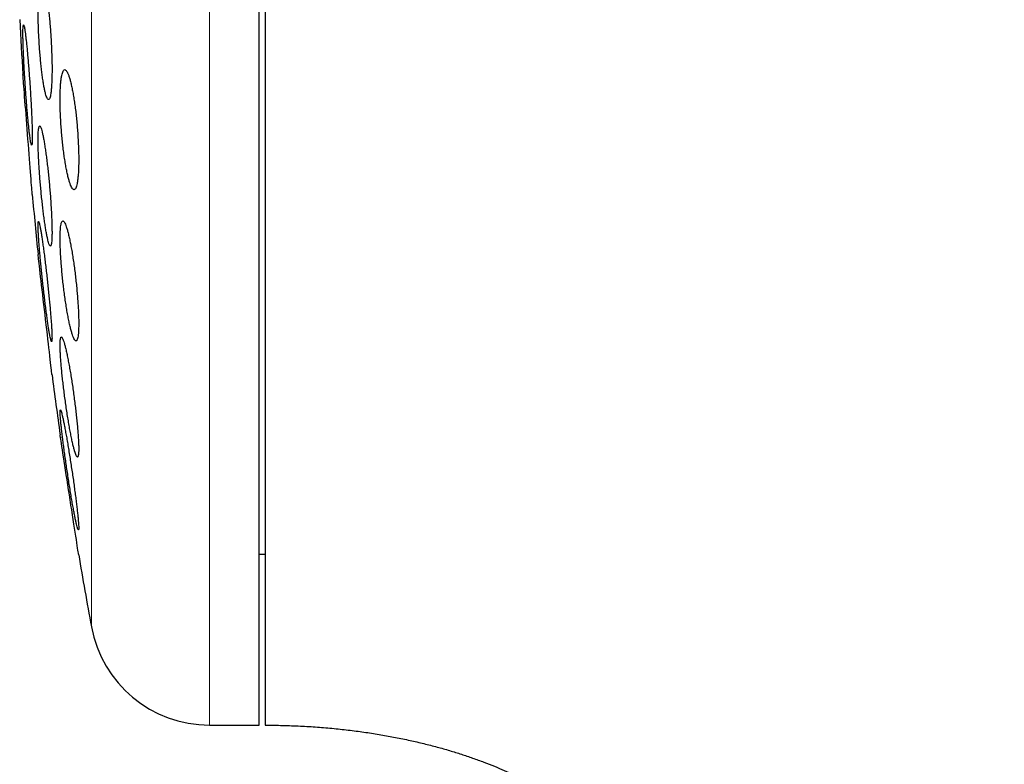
# Model space of a CAD drawing. Header units: millimetres. Extents: x 8 to 727, y 12 to 719.
# Tile 14 of 73: x 170 to 187, y 687 to 699. Entities that reach past the tile are written whole.
import ezdxf

# ---------------------------------------------------------------- set-up
doc = ezdxf.new("R2010")
doc.units = ezdxf.units.MM

msp = doc.modelspace()

# ---------------------------------------------------------------- linework, layer by layer
at = {"color": 252, "linetype": 'Continuous', "lineweight": 0}
for p, q in [((173.628, 719.199), (173.628, 687.199)), ((171.661, 703.199), (171.661, 688.838))]:
    msp.add_line(p, q, dxfattribs=at)
at = {"color": 7, "linetype": 'Continuous', "lineweight": 30}
for p, q in [((174.454, 687.199), (174.454, 719.199)), ((171.147, 691.999), (171.148, 691.986)), ((174.454, 690.049), (174.554, 690.049)), ((173.628, 687.199), (174.454, 687.199))]:
    msp.add_line(p, q, dxfattribs=at)
at = {"color": 7, "linetype": 'Continuous', "lineweight": 30, "flags": 128}
for points in [[(170.677, 696.035), (170.677, 696.037), (170.676, 696.045), (170.675, 696.062), (170.673, 696.084), (170.671, 696.113), (170.668, 696.149), (170.665, 696.192), (170.661, 696.239), (170.657, 696.292), (170.652, 696.352), (170.647, 696.417), (170.642, 696.484), (170.637, 696.555), (170.631, 696.631), (170.624, 696.711), (170.618, 696.791), (170.612, 696.872), (170.605, 696.957), (170.599, 697.043), (170.592, 697.126), (170.586, 697.209), (170.579, 697.292), (170.573, 697.374), (170.567, 697.451), (170.561, 697.526), (170.555, 697.598), (170.55, 697.667), (170.545, 697.73), (170.541, 697.787), (170.537, 697.841), (170.533, 697.889), (170.53, 697.929), (170.527, 697.963), (170.525, 697.991), (170.523, 698.013), (170.522, 698.029), (170.522, 698.035), (170.522, 698.035)], [(171.006, 693.035), (171.005, 693.037), (171.004, 693.045), (171.003, 693.061), (171, 693.084), (170.997, 693.112), (170.993, 693.148), (170.988, 693.191), (170.982, 693.238), (170.976, 693.291), (170.969, 693.35), (170.962, 693.414), (170.954, 693.481), (170.946, 693.552), (170.937, 693.628), (170.928, 693.708), (170.918, 693.787), (170.909, 693.869), (170.899, 693.954), (170.889, 694.04), (170.879, 694.123), (170.87, 694.206), (170.86, 694.29), (170.851, 694.372), (170.842, 694.45), (170.833, 694.525), (170.824, 694.598), (170.816, 694.667), (170.809, 694.729), (170.802, 694.787), (170.796, 694.841), (170.791, 694.889), (170.786, 694.929), (170.782, 694.963), (170.779, 694.992), (170.776, 695.013), (170.774, 695.029), (170.774, 695.035), (170.774, 695.035)], [(171.45, 690.035), (171.45, 690.037), (171.449, 690.045), (171.446, 690.061), (171.443, 690.083), (171.438, 690.112), (171.433, 690.147), (171.426, 690.19), (171.419, 690.236), (171.411, 690.289), (171.402, 690.347), (171.392, 690.411), (171.382, 690.478), (171.371, 690.548), (171.359, 690.624), (171.347, 690.703), (171.335, 690.783), (171.322, 690.865), (171.309, 690.949), (171.295, 691.035), (171.282, 691.119), (171.27, 691.203), (171.257, 691.287), (171.244, 691.37), (171.232, 691.448), (171.22, 691.523), (171.209, 691.597), (171.198, 691.666), (171.188, 691.729), (171.179, 691.787), (171.171, 691.841), (171.163, 691.889), (171.157, 691.929), (171.152, 691.964), (171.148, 691.992), (171.144, 692.013), (171.142, 692.029), (171.141, 692.035), (171.141, 692.035)]]:
    msp.add_lwpolyline(points, dxfattribs=at)
at = {"color": 7, "linetype": 'Continuous', "lineweight": 30}
for centre, radius, start, end in [((249.918, 703.199), 79.564, 183.06198, 183.72116), ((249.918, 703.199), 79.564, 185.1653, 185.88928), ((249.918, 703.199), 79.564, 187.33873, 188.0659), ((249.918, 703.199), 79.564, 189.52285, 190.39867), ((173.628, 689.199), 2, 190.3987, 270)]:
    msp.add_arc(centre, radius, start, end, dxfattribs=at)
for points, knots in [([(203.281, 682.33), (203.28, 682.523), (203.279, 682.905), (203.269, 683.476), (203.254, 684.038), (203.233, 684.594), (203.207, 685.141), (203.173, 685.713), (203.131, 686.308), (203.08, 686.924), (203.022, 687.531), (202.958, 688.13), (202.887, 688.724), (202.81, 689.31), (202.727, 689.886), (202.639, 690.452), (202.546, 691.006), (202.448, 691.55), (202.346, 692.084), (202.239, 692.607), (202.129, 693.12), (202.015, 693.622), (201.897, 694.115), (201.777, 694.597), (201.653, 695.069), (201.523, 695.546), (201.385, 696.027), (201.241, 696.512), (201.094, 696.985), (200.945, 697.447), (200.793, 697.899), (200.64, 698.341), (200.484, 698.773), (200.327, 699.195), (200.17, 699.604), (200.011, 700.003), (199.853, 700.391), (199.694, 700.768), (199.534, 701.139), (199.371, 701.506), (199.206, 701.867), (199.042, 702.216), (198.879, 702.555), (198.717, 702.882), (198.557, 703.199), (198.399, 703.505), (198.243, 703.801), (198.089, 704.086), (197.938, 704.361), (197.789, 704.627), (197.645, 704.877), (197.507, 705.114), (197.374, 705.338), (197.242, 705.557), (197.106, 705.778), (196.964, 706.006), (196.814, 706.243), (196.656, 706.489), (196.489, 706.741), (196.315, 707.001), (196.133, 707.268), (195.942, 707.541), (195.742, 707.82), (195.53, 708.11), (195.306, 708.411), (195.067, 708.722), (194.818, 709.039), (194.559, 709.36), (194.288, 709.687), (194.006, 710.017), (193.713, 710.352), (193.407, 710.69), (193.089, 711.03), (192.759, 711.373), (192.416, 711.718), (192.067, 712.058), (191.712, 712.391), (191.352, 712.718), (190.979, 713.045), (190.593, 713.371), (190.221, 713.674), (189.863, 713.955), (189.521, 714.215), (189.171, 714.472), (188.812, 714.727), (188.445, 714.978), (188.072, 715.225), (187.691, 715.466), (187.301, 715.704), (186.899, 715.94), (186.484, 716.173), (186.057, 716.402), (185.619, 716.626), (185.171, 716.844), (184.712, 717.055), (184.242, 717.26), (183.789, 717.446), (183.354, 717.615), (182.938, 717.768), (182.515, 717.915), (182.084, 718.056), (181.645, 718.19), (181.206, 718.315), (180.769, 718.431), (180.333, 718.538), (179.889, 718.638), (179.438, 718.731), (178.98, 718.817), (178.514, 718.894), (178.041, 718.964), (177.56, 719.025), (177.072, 719.078), (176.579, 719.122), (176.081, 719.156), (175.579, 719.18), (175.069, 719.196), (174.726, 719.198), (174.554, 719.199)], [0, 0, 0, 0, 0.011107, 0.022071, 0.032892, 0.043573, 0.054114, 0.064516, 0.076599, 0.088492, 0.100197, 0.111716, 0.123279, 0.134652, 0.145836, 0.156832, 0.167642, 0.178268, 0.188711, 0.198973, 0.209056, 0.218961, 0.228689, 0.238242, 0.247622, 0.256829, 0.266761, 0.276487, 0.286011, 0.295334, 0.304458, 0.313494, 0.322329, 0.330966, 0.339406, 0.34765, 0.355701, 0.36356, 0.371228, 0.379059, 0.386685, 0.394107, 0.401326, 0.408345, 0.415166, 0.421788, 0.428215, 0.434447, 0.440486, 0.446333, 0.45199, 0.45715, 0.462143, 0.466985, 0.471934, 0.477082, 0.482495, 0.488109, 0.493923, 0.499936, 0.506146, 0.512551, 0.519152, 0.525945, 0.533268, 0.5408, 0.54854, 0.556486, 0.564636, 0.57299, 0.581545, 0.590301, 0.599257, 0.60841, 0.617762, 0.627309, 0.636491, 0.645847, 0.655376, 0.665079, 0.674955, 0.683082, 0.691324, 0.699681, 0.708153, 0.716742, 0.725292, 0.733956, 0.742736, 0.751632, 0.760832, 0.770157, 0.779609, 0.789191, 0.798904, 0.808753, 0.818739, 0.82715, 0.835662, 0.844275, 0.852993, 0.861819, 0.870754, 0.879283, 0.887914, 0.896652, 0.905499, 0.914457, 0.923531, 0.932724, 0.942039, 0.951481, 0.961053, 0.970585, 0.98025, 0.990054, 1, 1, 1, 1]), ([(174.554, 707.388), (174.554, 707.238), (174.554, 706.938), (174.554, 706.485), (174.554, 706.03), (174.554, 705.573), (174.554, 705.114), (174.554, 704.654), (174.554, 704.191), (174.554, 703.726), (174.554, 703.261), (174.554, 702.797), (174.554, 702.334), (174.554, 701.872), (174.554, 701.411), (174.554, 700.952), (174.554, 700.493), (174.554, 700.036), (174.554, 699.582), (174.554, 699.131), (174.554, 698.684), (174.554, 698.242), (174.554, 697.804), (174.554, 697.37), (174.554, 696.94), (174.554, 696.515), (174.554, 696.096), (174.554, 695.682), (174.554, 695.276), (174.554, 694.877), (174.554, 694.485), (174.554, 694.101), (174.554, 693.723), (174.554, 693.352), (174.554, 692.99), (174.554, 692.637), (174.554, 692.293), (174.554, 691.958), (174.554, 691.634), (174.554, 691.318), (174.554, 691.012), (174.554, 690.716), (174.554, 690.431), (174.554, 690.156), (174.554, 689.893), (174.554, 689.641), (174.554, 689.401), (174.554, 689.172), (174.554, 688.955), (174.554, 688.749), (174.554, 688.555), (174.554, 688.374), (174.554, 688.206), (174.554, 688.05), (174.554, 687.907), (174.554, 687.777), (174.554, 687.66), (174.554, 687.555), (174.554, 687.464), (174.554, 687.386), (174.554, 687.321), (174.554, 687.27), (174.554, 687.232), (174.554, 687.208), (174.554, 687.198), (174.554, 687.2), (174.554, 687.2)], [0, 0, 0, 0, 0.015841, 0.031641, 0.047414, 0.063174, 0.078932, 0.094704, 0.110501, 0.126338, 0.142181, 0.157983, 0.173757, 0.189516, 0.205274, 0.221045, 0.236841, 0.252676, 0.268519, 0.28432, 0.300094, 0.315854, 0.331612, 0.347383, 0.363179, 0.379013, 0.394856, 0.410658, 0.426432, 0.442192, 0.45795, 0.47372, 0.489516, 0.505351, 0.521194, 0.536996, 0.55277, 0.568529, 0.584288, 0.600058, 0.615854, 0.631689, 0.647532, 0.663334, 0.679108, 0.694867, 0.710625, 0.726396, 0.742192, 0.758027, 0.77387, 0.789671, 0.805445, 0.821205, 0.836963, 0.852734, 0.86853, 0.884364, 0.900205, 0.916006, 0.931779, 0.947538, 0.963297, 0.979068, 0.994865, 1, 1, 1, 1]), ([(170.832, 699.617), (170.828, 699.615), (170.821, 699.613), (170.811, 699.593), (170.802, 699.562), (170.794, 699.519), (170.787, 699.464), (170.781, 699.399), (170.777, 699.324), (170.775, 699.24), (170.774, 699.148), (170.774, 699.05), (170.776, 698.946), (170.779, 698.839), (170.783, 698.728), (170.789, 698.617), (170.796, 698.505), (170.804, 698.395), (170.814, 698.287), (170.824, 698.183), (170.835, 698.085), (170.847, 697.993), (170.859, 697.909), (170.872, 697.834), (170.885, 697.769), (170.898, 697.714), (170.911, 697.671), (170.924, 697.639), (170.936, 697.62), (170.948, 697.615), (170.959, 697.622), (170.969, 697.641), (170.978, 697.673), (170.986, 697.717), (170.993, 697.773), (170.998, 697.839), (171.002, 697.915), (171.005, 697.999), (171.006, 698.092), (171.006, 698.19), (171.004, 698.294), (171, 698.402), (170.996, 698.512), (170.99, 698.624), (170.983, 698.735), (170.974, 698.846), (170.965, 698.953), (170.955, 699.056), (170.943, 699.154), (170.932, 699.246), (170.919, 699.329), (170.906, 699.404), (170.893, 699.469), (170.88, 699.523), (170.867, 699.565), (170.855, 699.595), (170.843, 699.613), (170.835, 699.616), (170.832, 699.617)], [0, 0, 0, 0, 0.01788, 0.035817, 0.053696, 0.071581, 0.089522, 0.107406, 0.125206, 0.143064, 0.160864, 0.178583, 0.196358, 0.214078, 0.231786, 0.24955, 0.267258, 0.28503, 0.302857, 0.320628, 0.338509, 0.356447, 0.374328, 0.392319, 0.410367, 0.428358, 0.44641, 0.46452, 0.482572, 0.50061, 0.518706, 0.536744, 0.554697, 0.572707, 0.59066, 0.608495, 0.626388, 0.644223, 0.661961, 0.679755, 0.697493, 0.715195, 0.732954, 0.750656, 0.768401, 0.786201, 0.803946, 0.82179, 0.839691, 0.857536, 0.875497, 0.893514, 0.911474, 0.929516, 0.947614, 0.965655, 0.982828, 1, 1, 1, 1]), ([(170.532, 698.861), (170.531, 698.859), (170.528, 698.857), (170.525, 698.837), (170.523, 698.807), (170.522, 698.763), (170.521, 698.709), (170.522, 698.644), (170.524, 698.569), (170.527, 698.486), (170.53, 698.394), (170.535, 698.296), (170.54, 698.192), (170.546, 698.084), (170.553, 697.973), (170.56, 697.861), (170.568, 697.749), (170.576, 697.638), (170.585, 697.53), (170.593, 697.425), (170.602, 697.327), (170.611, 697.235), (170.62, 697.151), (170.628, 697.076), (170.636, 697.01), (170.643, 696.956), (170.65, 696.913), (170.657, 696.883), (170.662, 696.864), (170.667, 696.859), (170.671, 696.866), (170.674, 696.885), (170.676, 696.917), (170.677, 696.961), (170.677, 697.016), (170.676, 697.082), (170.674, 697.157), (170.672, 697.241), (170.668, 697.333), (170.663, 697.432), (170.658, 697.536), (170.652, 697.644), (170.645, 697.755), (170.638, 697.867), (170.63, 697.979), (170.622, 698.09), (170.613, 698.198), (170.604, 698.302), (170.596, 698.4), (170.587, 698.492), (170.578, 698.576), (170.57, 698.65), (170.562, 698.715), (170.555, 698.768), (170.548, 698.81), (170.542, 698.84), (170.536, 698.857), (170.533, 698.859), (170.532, 698.861)], [0, 0, 0, 0, 0.017812, 0.035682, 0.053494, 0.071307, 0.089177, 0.106991, 0.12479, 0.142646, 0.160446, 0.17826, 0.19613, 0.213944, 0.231801, 0.249714, 0.26757, 0.285479, 0.303445, 0.321354, 0.339303, 0.357308, 0.375257, 0.393215, 0.41123, 0.429187, 0.44712, 0.465109, 0.483041, 0.500925, 0.518865, 0.536748, 0.554581, 0.57247, 0.590302, 0.608105, 0.625963, 0.643766, 0.661571, 0.679433, 0.697239, 0.71508, 0.732978, 0.750819, 0.768712, 0.786662, 0.804555, 0.822494, 0.84049, 0.858429, 0.876388, 0.894404, 0.912363, 0.930306, 0.948307, 0.96625, 0.983125, 1, 1, 1, 1]), ([(171.218, 698.117), (171.213, 698.115), (171.203, 698.113), (171.19, 698.093), (171.178, 698.062), (171.167, 698.019), (171.158, 697.964), (171.151, 697.899), (171.146, 697.824), (171.142, 697.74), (171.141, 697.648), (171.141, 697.55), (171.143, 697.447), (171.147, 697.34), (171.153, 697.23), (171.161, 697.119), (171.171, 697.008), (171.181, 696.899), (171.194, 696.791), (171.207, 696.688), (171.222, 696.59), (171.238, 696.498), (171.254, 696.413), (171.271, 696.337), (171.289, 696.271), (171.306, 696.216), (171.324, 696.172), (171.341, 696.14), (171.358, 696.121), (171.373, 696.115), (171.388, 696.121), (171.402, 696.141), (171.414, 696.173), (171.424, 696.217), (171.433, 696.273), (171.44, 696.339), (171.446, 696.415), (171.449, 696.499), (171.451, 696.591), (171.45, 696.69), (171.448, 696.793), (171.443, 696.9), (171.437, 697.01), (171.43, 697.121), (171.42, 697.232), (171.409, 697.342), (171.397, 697.449), (171.383, 697.552), (171.368, 697.65), (171.352, 697.742), (171.336, 697.825), (171.319, 697.901), (171.301, 697.966), (171.284, 698.021), (171.266, 698.064), (171.249, 698.094), (171.233, 698.113), (171.223, 698.115), (171.218, 698.117)], [0, 0, 0, 0, 0.017882, 0.03582, 0.053701, 0.07159, 0.089537, 0.107426, 0.125166, 0.142963, 0.160702, 0.178299, 0.195953, 0.21355, 0.231127, 0.24876, 0.266338, 0.284026, 0.301769, 0.319457, 0.337338, 0.355274, 0.373155, 0.39123, 0.409362, 0.427437, 0.445624, 0.463868, 0.482054, 0.500217, 0.518439, 0.536601, 0.554613, 0.572683, 0.590695, 0.608497, 0.626358, 0.64416, 0.661789, 0.679475, 0.697104, 0.714671, 0.732294, 0.749862, 0.767503, 0.785199, 0.80284, 0.820657, 0.838529, 0.856347, 0.874368, 0.892446, 0.910467, 0.928633, 0.946856, 0.965022, 0.982511, 1, 1, 1, 1]), ([(170.801, 697.179), (170.798, 697.177), (170.793, 697.175), (170.786, 697.156), (170.781, 697.125), (170.777, 697.082), (170.775, 697.028), (170.774, 696.963), (170.774, 696.888), (170.776, 696.805), (170.779, 696.714), (170.784, 696.616), (170.79, 696.513), (170.797, 696.405), (170.805, 696.295), (170.815, 696.183), (170.825, 696.071), (170.836, 695.961), (170.848, 695.853), (170.86, 695.748), (170.873, 695.649), (170.886, 695.557), (170.899, 695.472), (170.912, 695.397), (170.925, 695.331), (170.937, 695.276), (170.949, 695.233), (170.96, 695.201), (170.97, 695.182), (170.979, 695.177), (170.987, 695.184), (170.993, 695.203), (170.999, 695.235), (171.003, 695.279), (171.005, 695.333), (171.006, 695.399), (171.005, 695.474), (171.004, 695.558), (171, 695.65), (170.995, 695.748), (170.989, 695.851), (170.982, 695.959), (170.974, 696.069), (170.964, 696.181), (170.954, 696.293), (170.942, 696.404), (170.931, 696.512), (170.918, 696.616), (170.905, 696.714), (170.892, 696.806), (170.879, 696.89), (170.866, 696.965), (170.853, 697.03), (170.841, 697.085), (170.83, 697.127), (170.819, 697.157), (170.809, 697.175), (170.804, 697.178), (170.801, 697.179)], [0, 0, 0, 0, 0.01777, 0.035597, 0.053366, 0.071139, 0.088969, 0.106742, 0.12446, 0.142234, 0.159952, 0.177661, 0.195426, 0.213135, 0.230909, 0.248739, 0.266513, 0.284397, 0.302338, 0.320223, 0.338216, 0.356266, 0.37426, 0.392313, 0.410423, 0.428476, 0.446513, 0.464607, 0.482643, 0.500593, 0.518601, 0.53655, 0.554383, 0.572272, 0.590104, 0.607839, 0.625632, 0.643368, 0.66107, 0.678829, 0.696532, 0.714278, 0.732081, 0.749828, 0.767676, 0.78558, 0.803428, 0.821391, 0.839411, 0.857375, 0.875417, 0.893517, 0.911559, 0.929609, 0.947717, 0.965766, 0.982883, 1, 1, 1, 1]), ([(170.781, 695.587), (170.779, 695.586), (170.777, 695.584), (170.774, 695.564), (170.774, 695.534), (170.774, 695.491), (170.776, 695.437), (170.779, 695.373), (170.784, 695.298), (170.79, 695.215), (170.798, 695.124), (170.806, 695.027), (170.816, 694.923), (170.826, 694.816), (170.837, 694.705), (170.849, 694.593), (170.862, 694.481), (170.875, 694.369), (170.888, 694.261), (170.901, 694.156), (170.914, 694.057), (170.926, 693.964), (170.939, 693.879), (170.95, 693.804), (170.961, 693.738), (170.971, 693.683), (170.98, 693.64), (170.988, 693.61), (170.994, 693.591), (170.999, 693.585), (171.003, 693.592), (171.005, 693.612), (171.006, 693.644), (171.005, 693.687), (171.003, 693.742), (171, 693.807), (170.995, 693.882), (170.989, 693.965), (170.981, 694.057), (170.973, 694.155), (170.963, 694.258), (170.953, 694.366), (170.941, 694.477), (170.929, 694.589), (170.917, 694.702), (170.904, 694.813), (170.891, 694.921), (170.878, 695.026), (170.865, 695.124), (170.852, 695.217), (170.84, 695.301), (170.828, 695.376), (170.818, 695.441), (170.808, 695.494), (170.799, 695.537), (170.792, 695.566), (170.785, 695.584), (170.782, 695.586), (170.781, 695.587)], [0, 0, 0, 0, 0.017712, 0.035479, 0.053191, 0.070903, 0.088671, 0.106383, 0.124093, 0.141859, 0.15957, 0.177347, 0.19518, 0.212958, 0.230846, 0.248791, 0.26668, 0.284676, 0.30273, 0.320727, 0.33878, 0.356892, 0.374946, 0.39298, 0.411073, 0.429106, 0.447052, 0.465056, 0.483002, 0.50083, 0.518715, 0.536543, 0.554276, 0.572066, 0.589799, 0.607502, 0.625261, 0.642964, 0.660714, 0.678519, 0.696269, 0.714121, 0.732029, 0.749881, 0.767848, 0.785872, 0.803839, 0.821883, 0.839985, 0.858029, 0.876077, 0.894184, 0.912232, 0.930211, 0.948247, 0.966225, 0.983112, 1, 1, 1, 1]), ([(171.186, 695.597), (171.182, 695.596), (171.174, 695.594), (171.164, 695.574), (171.156, 695.544), (171.149, 695.501), (171.145, 695.447), (171.142, 695.382), (171.141, 695.308), (171.142, 695.225), (171.144, 695.134), (171.149, 695.037), (171.156, 694.934), (171.164, 694.828), (171.174, 694.718), (171.185, 694.607), (171.198, 694.496), (171.212, 694.385), (171.227, 694.277), (171.243, 694.173), (171.259, 694.074), (171.277, 693.981), (171.294, 693.896), (171.312, 693.819), (171.329, 693.753), (171.346, 693.697), (171.362, 693.653), (171.378, 693.621), (171.392, 693.602), (171.405, 693.595), (171.417, 693.602), (171.427, 693.621), (171.436, 693.653), (171.442, 693.697), (171.447, 693.752), (171.45, 693.817), (171.451, 693.892), (171.45, 693.976), (171.447, 694.067), (171.442, 694.165), (171.435, 694.268), (171.427, 694.374), (171.417, 694.484), (171.405, 694.595), (171.393, 694.707), (171.379, 694.817), (171.363, 694.925), (171.347, 695.028), (171.331, 695.127), (171.313, 695.22), (171.296, 695.304), (171.278, 695.38), (171.261, 695.446), (171.244, 695.501), (171.228, 695.544), (171.213, 695.575), (171.199, 695.594), (171.19, 695.596), (171.186, 695.597)], [0, 0, 0, 0, 0.01773, 0.035516, 0.053246, 0.070982, 0.088776, 0.106511, 0.124132, 0.141809, 0.15943, 0.177, 0.194625, 0.212195, 0.229847, 0.247554, 0.265207, 0.283039, 0.300926, 0.318759, 0.336792, 0.354883, 0.372917, 0.391089, 0.409318, 0.427489, 0.44567, 0.46391, 0.48209, 0.500146, 0.518261, 0.536316, 0.554168, 0.572078, 0.58993, 0.607592, 0.625311, 0.642973, 0.660542, 0.678168, 0.695738, 0.71335, 0.731017, 0.74863, 0.766399, 0.784225, 0.801995, 0.81997, 0.838002, 0.855978, 0.874119, 0.892318, 0.910459, 0.928653, 0.946905, 0.965097, 0.982549, 1, 1, 1, 1]), ([(171.162, 693.664), (171.159, 693.663), (171.154, 693.661), (171.148, 693.642), (171.143, 693.611), (171.141, 693.569), (171.141, 693.515), (171.142, 693.451), (171.146, 693.377), (171.151, 693.295), (171.158, 693.204), (171.167, 693.108), (171.177, 693.005), (171.189, 692.899), (171.202, 692.789), (171.216, 692.677), (171.232, 692.565), (171.248, 692.454), (171.265, 692.345), (171.282, 692.24), (171.3, 692.141), (171.317, 692.047), (171.334, 691.962), (171.351, 691.885), (171.367, 691.819), (171.382, 691.763), (171.397, 691.719), (171.409, 691.688), (171.42, 691.668), (171.43, 691.662), (171.438, 691.669), (171.444, 691.688), (171.448, 691.72), (171.45, 691.763), (171.451, 691.818), (171.449, 691.883), (171.445, 691.957), (171.44, 692.04), (171.433, 692.131), (171.424, 692.228), (171.413, 692.33), (171.401, 692.437), (171.388, 692.547), (171.374, 692.659), (171.358, 692.771), (171.342, 692.882), (171.325, 692.99), (171.308, 693.095), (171.29, 693.194), (171.273, 693.287), (171.256, 693.372), (171.239, 693.448), (171.223, 693.514), (171.208, 693.569), (171.194, 693.612), (171.181, 693.642), (171.17, 693.661), (171.165, 693.663), (171.162, 693.664)], [0, 0, 0, 0, 0.0176197, 0.035295, 0.052914, 0.0705367, 0.0882159, 0.1058386, 0.1234078, 0.141033, 0.1586028, 0.1762253, 0.1939033, 0.2115266, 0.2293123, 0.2471538, 0.2649404, 0.2829309, 0.3009781, 0.3189692, 0.337119, 0.3553263, 0.3734759, 0.3916676, 0.4099175, 0.4281084, 0.4462028, 0.4643557, 0.482449, 0.5003499, 0.5183087, 0.5362087, 0.5539079, 0.5716642, 0.5893631, 0.6069421, 0.6245774, 0.6421568, 0.6597474, 0.6773936, 0.694985, 0.7127115, 0.7304937, 0.7482211, 0.76615, 0.7841351, 0.8020646, 0.8201762, 0.838345, 0.8564566, 0.8746505, 0.8929026, 0.9110959, 0.9292329, 0.9474284, 0.9655643, 0.9827823, 1, 1, 1, 1]), ([(171.146, 692.449), (171.145, 692.448), (171.142, 692.446), (171.141, 692.426), (171.141, 692.396), (171.143, 692.354), (171.147, 692.3), (171.153, 692.237), (171.161, 692.163), (171.17, 692.081), (171.181, 691.99), (171.193, 691.893), (171.207, 691.791), (171.222, 691.684), (171.237, 691.573), (171.254, 691.461), (171.271, 691.348), (171.288, 691.237), (171.306, 691.127), (171.323, 691.022), (171.34, 690.922), (171.357, 690.828), (171.373, 690.743), (171.387, 690.667), (171.401, 690.601), (171.413, 690.546), (171.424, 690.502), (171.433, 690.471), (171.44, 690.453), (171.446, 690.447), (171.449, 690.454), (171.451, 690.473), (171.45, 690.505), (171.448, 690.548), (171.444, 690.602), (171.438, 690.667), (171.43, 690.741), (171.42, 690.823), (171.409, 690.914), (171.397, 691.012), (171.383, 691.114), (171.369, 691.222), (171.353, 691.333), (171.336, 691.445), (171.319, 691.558), (171.302, 691.669), (171.284, 691.778), (171.267, 691.883), (171.25, 691.983), (171.233, 692.076), (171.217, 692.161), (171.203, 692.236), (171.189, 692.302), (171.177, 692.356), (171.167, 692.398), (171.158, 692.428), (171.151, 692.446), (171.148, 692.448), (171.146, 692.449)], [0, 0, 0, 0, 0.017579, 0.035214, 0.052792, 0.070371, 0.088005, 0.105584, 0.123183, 0.140839, 0.158439, 0.176183, 0.193982, 0.211727, 0.229673, 0.247677, 0.265624, 0.283747, 0.301927, 0.32005, 0.338245, 0.356498, 0.374692, 0.392818, 0.411003, 0.429128, 0.447075, 0.465081, 0.483027, 0.500766, 0.518562, 0.536301, 0.553896, 0.571547, 0.589143, 0.606719, 0.624351, 0.641928, 0.659616, 0.67736, 0.69505, 0.712933, 0.730872, 0.748756, 0.766834, 0.784969, 0.803047, 0.821234, 0.83948, 0.857667, 0.875828, 0.894047, 0.912208, 0.930217, 0.948284, 0.966292, 0.983146, 1, 1, 1, 1]), ([(174.554, 687.199), (174.653, 687.198), (174.849, 687.196), (175.14, 687.185), (175.424, 687.168), (175.701, 687.144), (175.971, 687.115), (176.231, 687.08), (176.482, 687.04), (176.727, 686.996), (176.966, 686.946), (177.197, 686.893), (177.417, 686.836), (177.625, 686.777), (177.822, 686.716), (178.012, 686.651), (178.196, 686.585), (178.372, 686.515), (178.534, 686.447), (178.685, 686.379), (178.827, 686.311), (178.965, 686.241), (179.118, 686.158), (179.287, 686.061), (179.47, 685.945), (179.65, 685.822), (179.821, 685.694), (179.983, 685.561), (180.135, 685.425), (180.282, 685.281), (180.424, 685.129), (180.558, 684.97), (180.682, 684.807), (180.795, 684.641), (180.897, 684.474), (180.989, 684.305), (181.07, 684.136), (181.142, 683.967), (181.205, 683.798), (181.26, 683.627), (181.307, 683.455), (181.346, 683.284), (181.377, 683.116), (181.401, 682.95), (181.417, 682.803), (181.427, 682.677), (181.432, 682.598), (181.434, 682.546), (181.435, 682.517), (181.436, 682.482), (181.437, 682.439), (181.438, 682.387), (181.438, 682.35), (181.439, 682.33)], [0, 0, 0, 0, 0.031402, 0.06225, 0.092454, 0.121931, 0.150616, 0.178451, 0.205389, 0.231395, 0.257605, 0.282736, 0.306768, 0.329691, 0.351502, 0.372199, 0.393511, 0.41351, 0.432208, 0.449617, 0.465938, 0.482214, 0.498601, 0.52131, 0.544221, 0.567334, 0.590655, 0.612046, 0.633633, 0.655434, 0.677477, 0.699679, 0.721423, 0.742644, 0.763378, 0.783657, 0.80351, 0.822961, 0.842029, 0.860898, 0.87979, 0.898728, 0.916464, 0.934205, 0.951858, 0.963397, 0.974318, 0.977056, 0.979945, 0.983642, 0.988207, 0.993654, 1, 1, 1, 1])]:
    msp.add_open_spline(points, degree=3, knots=knots, dxfattribs=at)

doc.saveas('drawing.dxf')
